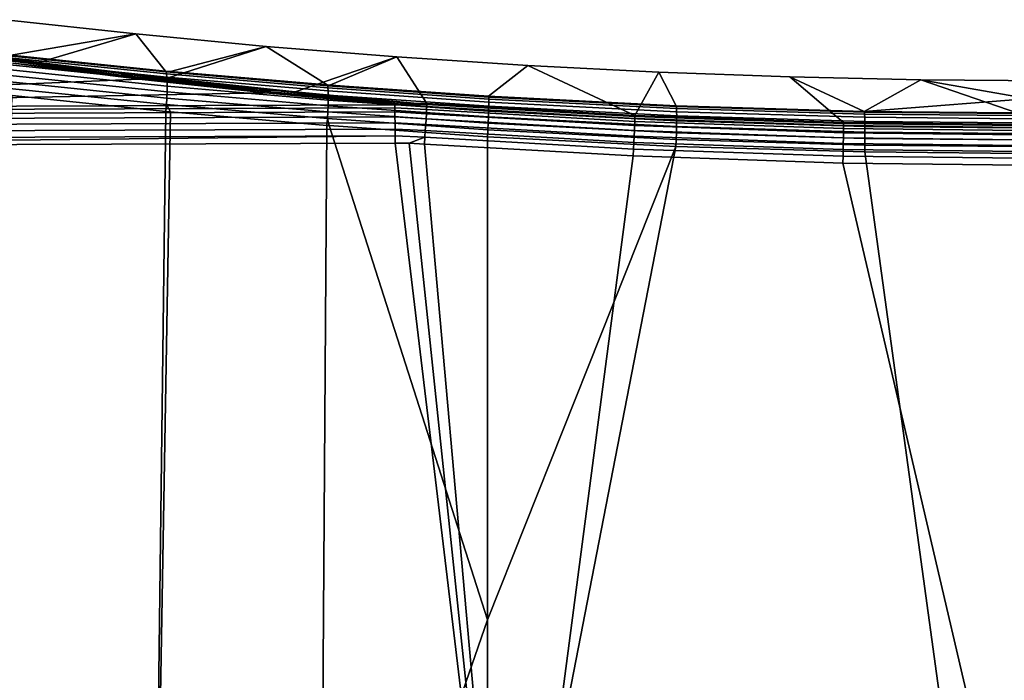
# Model space of a CAD drawing. Header units: metres. Extents: x -109 to 109, y -100 to 76.
# Tile 228 of 256: x 36 to 58, y -13 to 2. Entities that reach past the tile are written whole.
import ezdxf

# ---------------------------------------------------------------- set-up
doc = ezdxf.new("R2010")
doc.units = ezdxf.units.M
doc.layers.add('solid_21062310', color=7, linetype='CONTINUOUS')

msp = doc.modelspace()

# ---------------------------------------------------------------- linework, layer by layer
at = {"layer": 'solid_21062310'}
for points in [[(38.392796, 1.517401, -0.004598), (35.50592, 1.833802, -0.004598), (33.360806, 1.293338, 15.515099), (36.246178, 0.889141, 16.632273)], [(35.631886, 1.048451, -21.27322), (35.484779, 1.064794, -21.294153), (35.50592, 1.833802, -0.004598), (38.392796, 1.517401, -0.004598)], [(39.049953, 0.697422, -20.848969), (35.631886, 1.048451, -21.27322), (38.392796, 1.517401, -0.004598)], [(41.283974, 1.243055, -0.004598), (38.392796, 1.517401, -0.004598), (36.246178, 0.889141, 16.632273), (39.0844, 0.539949, 17.597397)], [(39.162022, 0.686843, -20.83707), (39.049953, 0.697422, -20.848969), (38.392796, 1.517401, -0.004598), (41.283974, 1.243055, -0.004598)], [(35.2369, 1.0056, 16.435404), (36.246178, 0.889141, 16.632273), (33.360806, 1.293338, 15.515099)], [(44.178497, 1.010845, -0.004598), (41.283974, 1.243055, -0.004598), (39.0844, 0.539949, 17.597397), (41.924427, 0.238284, 18.431307)], [(42.634201, 0.388266, -20.530949), (39.162022, 0.686843, -20.83707), (41.283974, 1.243055, -0.004598)], [(42.688721, 0.384029, -20.527105), (42.634201, 0.388266, -20.530949), (41.283974, 1.243055, -0.004598), (44.178497, 1.010845, -0.004598)], [(35.024994, 0.995707, 16.530619), (38.061142, 0.602364, 17.612919), (35.2369, 1.0056, 16.435404)], [(35.024994, 0.995707, 16.530619), (35.678577, 0.869834, 16.889658), (38.061142, 0.602364, 17.612919)], [(35.2369, 1.0056, 16.435404), (38.294079, 0.613345, 17.51716), (36.246178, 0.889141, 16.632273)], [(38.061142, 0.602364, 17.612919), (38.294079, 0.613345, 17.51716), (35.2369, 1.0056, 16.435404)], [(39.063736, 0.677705, -20.999353), (35.484779, 1.064794, -21.294153), (35.631886, 1.048451, -21.27322)], [(39.063736, 0.677705, -20.999353), (35.50333, 1.044341, -21.44335), (35.484779, 1.064794, -21.294153)], [(39.063736, 0.677705, -20.999353), (39.074917, 0.632863, -21.144453), (35.518784, 0.999045, -21.587305), (35.50333, 1.044341, -21.44335)], [(39.074917, 0.632863, -21.144453), (39.082851, 0.564245, -21.280167), (35.5303, 0.930235, -21.722012), (35.518784, 0.999045, -21.587305)], [(39.082851, 0.564245, -21.280167), (39.087307, 0.473816, -21.402611), (35.537552, 0.839869, -21.843645), (35.5303, 0.930235, -21.722012)], [(39.063736, 0.677705, -20.999353), (35.631886, 1.048451, -21.27322), (39.049953, 0.697422, -20.848969)], [(38.294079, 0.613345, 17.51716), (39.0844, 0.539949, 17.597397), (36.246178, 0.889141, 16.632273)], [(44.554657, -0.017586, 19.257452), (44.839008, -0.021875, 19.150274), (44.178497, 1.010845, -0.004598), (41.924427, 0.238284, 18.431307)], [(42.688721, 0.384029, -20.527105), (44.178497, 1.010845, -0.004598), (47.076077, 0.820787, -0.004598), (46.206066, 0.139978, -20.341946)], [(44.178497, 1.010845, -0.004598), (44.839008, -0.021875, 19.150274), (49.445934, -0.28518, 19.103939), (47.076077, 0.820787, -0.004598)], [(23.166414, -0.126966, 19.628342), (38.469372, 0.519519, 17.85214), (35.678577, 0.869834, 16.889658)], [(39.087307, 0.473816, -21.402611), (39.088158, 0.364166, -21.508278), (35.540333, 0.730512, -21.948748), (35.537552, 0.839869, -21.843645)], [(39.088158, 0.364166, -21.508278), (39.085384, 0.238433, -21.594143), (35.538563, 0.605272, -22.034336), (35.540333, 0.730512, -21.948748)], [(38.061142, 0.602364, 17.612919), (35.678577, 0.869834, 16.889658), (38.469372, 0.519519, 17.85214)], [(42.643158, 0.369129, -20.682213), (39.049953, 0.697422, -20.848969), (39.162022, 0.686843, -20.83707)], [(42.643158, 0.369129, -20.682213), (39.063736, 0.677705, -20.999353), (39.049953, 0.697422, -20.848969)], [(42.643158, 0.369129, -20.682213), (42.649975, 0.324649, -20.828176), (39.074917, 0.632863, -21.144453), (39.063736, 0.677705, -20.999353)], [(42.643158, 0.369129, -20.682213), (39.162022, 0.686843, -20.83707), (42.634201, 0.388266, -20.530949)], [(50.363029, -0.070988, -20.196131), (46.206066, 0.139978, -20.341946), (47.076077, 0.820787, -0.004598), (49.976208, 0.672916, -0.004598)], [(49.976208, 0.672916, -0.004598), (47.076077, 0.820787, -0.004598), (49.445934, -0.28518, 19.103939)], [(52.878544, 0.567259, -0.004598), (49.976208, 0.672916, -0.004598), (49.445934, -0.28518, 19.103939), (54.066959, -0.442601, 19.057461)], [(54.527634, -0.195581, -20.050045), (50.363029, -0.070988, -20.196131), (49.976208, 0.672916, -0.004598), (52.878544, 0.567259, -0.004598)], [(23.166414, -0.126966, 19.628342), (41.263531, 0.214611, 18.689867), (38.469372, 0.519519, 17.85214)], [(39.07906, 0.100216, -21.657751), (39.06937, -0.046526, -21.697277), (35.521702, 0.321727, -22.137859), (35.532295, 0.467708, -22.097975)], [(39.085384, 0.238433, -21.594143), (39.07906, 0.100216, -21.657751), (35.532295, 0.467708, -22.097975), (35.538563, 0.605272, -22.034336)], [(38.061142, 0.602364, 17.612919), (41.148582, 0.258359, 18.559402), (38.294079, 0.613345, 17.51716)], [(38.061142, 0.602364, 17.612919), (38.469372, 0.519519, 17.85214), (41.148582, 0.258359, 18.559402)], [(38.294079, 0.613345, 17.51716), (41.402641, 0.271251, 18.460552), (39.0844, 0.539949, 17.597397)], [(41.148582, 0.258359, 18.559402), (41.402641, 0.271251, 18.460552), (38.294079, 0.613345, 17.51716)], [(41.148582, 0.258359, 18.559402), (38.469372, 0.519519, 17.85214), (41.263531, 0.214611, 18.689867)], [(42.649975, 0.324649, -20.828176), (42.654255, 0.256181, -20.964647), (39.082851, 0.564245, -21.280167), (39.074917, 0.632863, -21.144453)], [(42.654255, 0.256181, -20.964647), (42.655872, 0.165698, -21.087694), (39.087307, 0.473816, -21.402611), (39.082851, 0.564245, -21.280167)], [(41.402641, 0.271251, 18.460552), (41.924427, 0.238284, 18.431307), (39.0844, 0.539949, 17.597397)], [(42.655872, 0.165698, -21.087694), (42.654785, 0.055804, -21.193771), (39.088158, 0.364166, -21.508278), (39.087307, 0.473816, -21.402611)], [(52.878544, 0.567259, -0.004598), (54.066959, -0.442601, 19.057461), (58.685669, -0.493421, 19.011005), (55.781902, 0.503864, -0.004598)], [(54.527634, -0.195581, -20.050045), (52.878544, 0.567259, -0.004598), (55.781902, 0.503864, -0.004598)], [(55.781902, 0.503864, -0.004598), (58.685604, 0.482733, -0.004598), (58.685604, 0.124339, -9.962011), (54.527634, -0.195581, -20.050045)], [(55.781902, 0.503864, -0.004598), (58.685669, -0.493421, 19.011005), (58.6856, -0.005937, 9.514755)], [(55.781902, 0.503864, -0.004598), (58.6856, -0.005937, 9.514755), (58.685604, 0.482733, -0.004598)], [(39.06937, -0.046526, -21.697277), (39.05687, -0.19762, -21.711512), (35.652306, 0.155204, -22.132292), (35.521702, 0.321727, -22.137859)], [(42.651024, -0.070334, -21.279825), (42.644695, -0.209083, -21.343378), (39.07906, 0.100216, -21.657751), (39.085384, 0.238433, -21.594143)], [(42.654785, 0.055804, -21.193771), (42.651024, -0.070334, -21.279825), (39.085384, 0.238433, -21.594143), (39.088158, 0.364166, -21.508278)], [(41.148582, 0.258359, 18.559402), (44.277725, -0.03333, 19.362133), (41.402641, 0.271251, 18.460552)], [(41.148582, 0.258359, 18.559402), (41.263531, 0.214611, 18.689867), (44.129009, -0.050568, 19.418442)], [(41.148582, 0.258359, 18.559402), (44.129009, -0.050568, 19.418442), (44.277725, -0.03333, 19.362133)], [(41.402641, 0.271251, 18.460552), (44.554657, -0.017586, 19.257452), (41.924427, 0.238284, 18.431307)], [(44.469532, -0.020255, 19.289583), (44.554657, -0.017586, 19.257452), (41.402641, 0.271251, 18.460552)], [(44.277725, -0.03333, 19.362133), (44.469532, -0.020255, 19.289583), (41.402641, 0.271251, 18.460552)], [(46.21022, 0.121189, -20.493814), (42.634201, 0.388266, -20.530949), (42.688721, 0.384029, -20.527105)], [(42.643158, 0.369129, -20.682213), (42.634201, 0.388266, -20.530949), (46.21022, 0.121189, -20.493814)], [(42.649975, 0.324649, -20.828176), (42.643158, 0.369129, -20.682213), (46.21022, 0.121189, -20.493814), (46.212631, 0.076974, -20.64035)], [(42.654255, 0.256181, -20.964647), (42.649975, 0.324649, -20.828176), (46.212631, 0.076974, -20.64035), (46.213234, 0.008611, -20.777319)], [(42.655872, 0.165698, -21.087694), (42.654255, 0.256181, -20.964647), (46.213234, 0.008611, -20.777319), (46.212006, -0.081922, -20.900753)], [(46.21022, 0.121189, -20.493814), (42.688721, 0.384029, -20.527105), (46.206066, 0.139978, -20.341946)], [(23.166414, -0.126966, 19.628342), (44.129009, -0.050568, 19.418442), (41.263531, 0.214611, 18.689867)], [(39.05687, -0.19762, -21.711512), (38.785477, -22.177605, -21.740738), (35.106857, -22.182114, -22.210691), (35.652306, 0.155204, -22.132292)], [(42.644695, -0.209083, -21.343378), (42.635983, -0.356447, -21.382597), (39.06937, -0.046526, -21.697277), (39.07906, 0.100216, -21.657751)], [(42.651024, -0.070334, -21.279825), (42.654785, 0.055804, -21.193771), (46.208981, -0.192005, -21.007086), (46.204254, -0.318454, -21.093237)], [(42.654785, 0.055804, -21.193771), (42.655872, 0.165698, -21.087694), (46.212006, -0.081922, -20.900753), (46.208981, -0.192005, -21.007086)], [(46.21022, 0.121189, -20.493814), (46.206066, 0.139978, -20.341946), (50.363029, -0.070988, -20.196131), (50.36758, -0.089701, -20.348068)], [(46.21022, 0.121189, -20.493814), (50.36758, -0.089701, -20.348068), (50.370918, -0.133896, -20.494669), (46.212631, 0.076974, -20.64035)], [(46.213234, 0.008611, -20.777319), (50.372944, -0.202291, -20.631687), (50.3736, -0.292908, -20.755154), (46.212006, -0.081922, -20.900753)], [(46.212631, 0.076974, -20.64035), (50.370918, -0.133896, -20.494669), (50.372944, -0.202291, -20.631687), (46.213234, 0.008611, -20.777319)], [(54.527634, -0.195581, -20.050045), (58.685604, 0.124339, -9.962011), (58.685616, -0.233507, -19.904194)], [(44.130684, -0.116867, 19.560617), (44.129009, -0.050568, 19.418442), (23.166414, -0.126966, 19.628342), (2.205485, -0.269662, 19.980417)], [(2.205485, -0.269662, 19.980417), (2.2071, -0.359644, 20.108921), (44.132298, -0.206849, 19.689119), (44.130684, -0.116867, 19.560617)], [(2.2071, -0.359644, 20.108921), (2.208615, -0.470575, 20.219845), (44.133812, -0.31778, 19.800045), (44.132298, -0.206849, 19.689119)], [(39.05687, -0.19762, -21.711512), (39.163647, -0.20779, -21.700218), (38.785477, -22.177605, -21.740738)], [(42.625233, -0.50819, -21.396278), (42.478809, -22.167618, -21.406698), (38.785477, -22.177605, -21.740738), (39.163647, -0.20779, -21.700218)], [(39.06937, -0.046526, -21.697277), (39.163647, -0.20779, -21.700218), (39.05687, -0.19762, -21.711512)], [(42.635983, -0.356447, -21.382597), (42.625233, -0.50819, -21.396278), (39.163647, -0.20779, -21.700218), (39.06937, -0.046526, -21.697277)], [(42.635983, -0.356447, -21.382597), (42.644695, -0.209083, -21.343378), (46.197956, -0.45761, -21.156717), (46.190273, -0.605448, -21.19569)], [(42.644695, -0.209083, -21.343378), (42.651024, -0.070334, -21.279825), (46.204254, -0.318454, -21.093237), (46.197956, -0.45761, -21.156717)], [(44.83918, -0.04244, 19.300575), (44.277725, -0.03333, 19.362133), (44.129009, -0.050568, 19.418442)], [(44.83918, -0.04244, 19.300575), (44.129009, -0.050568, 19.418442), (44.837505, -0.087905, 19.445295)], [(44.834114, -0.15697, 19.580322), (44.837505, -0.087905, 19.445295), (44.129009, -0.050568, 19.418442), (44.130684, -0.116867, 19.560617)], [(44.130684, -0.116867, 19.560617), (44.132298, -0.206849, 19.689119), (44.829098, -0.247672, 19.701818), (44.834114, -0.15697, 19.580322)], [(44.132298, -0.206849, 19.689119), (44.133812, -0.31778, 19.800045), (44.822605, -0.357436, 19.806335), (44.829098, -0.247672, 19.701818)], [(44.83918, -0.04244, 19.300575), (44.469532, -0.020255, 19.289583), (44.277725, -0.03333, 19.362133)], [(44.83918, -0.04244, 19.300575), (44.554657, -0.017586, 19.257452), (44.469532, -0.020255, 19.289583)], [(44.83918, -0.04244, 19.300575), (44.839008, -0.021875, 19.150274), (44.554657, -0.017586, 19.257452)], [(44.834114, -0.15697, 19.580322), (44.829098, -0.247672, 19.701818), (49.441147, -0.511215, 19.65555), (49.444073, -0.420398, 19.534042)], [(44.837505, -0.087905, 19.445295), (44.834114, -0.15697, 19.580322), (49.444073, -0.420398, 19.534042), (49.445877, -0.351255, 19.399)], [(44.83918, -0.04244, 19.300575), (44.837505, -0.087905, 19.445295), (49.445877, -0.351255, 19.399), (49.446503, -0.305751, 19.254261)], [(49.446503, -0.305751, 19.254261), (49.445934, -0.28518, 19.103939), (44.839008, -0.021875, 19.150274), (44.83918, -0.04244, 19.300575)], [(46.208981, -0.192005, -21.007086), (50.372868, -0.403121, -20.861496), (50.370766, -0.529738, -20.947634), (46.204254, -0.318454, -21.093237)], [(46.212006, -0.081922, -20.900753), (50.3736, -0.292908, -20.755154), (50.372868, -0.403121, -20.861496), (46.208981, -0.192005, -21.007086)], [(50.36758, -0.089701, -20.348068), (50.363029, -0.070988, -20.196131), (54.527634, -0.195581, -20.050045), (54.532578, -0.214211, -20.202055)], [(54.536839, -0.258365, -20.348719), (50.370918, -0.133896, -20.494669), (50.36758, -0.089701, -20.348068), (54.532578, -0.214211, -20.202055)], [(54.540287, -0.326764, -20.485788), (50.372944, -0.202291, -20.631687), (50.370918, -0.133896, -20.494669), (54.536839, -0.258365, -20.348719)], [(54.542831, -0.417425, -20.609287), (50.3736, -0.292908, -20.755154), (50.372944, -0.202291, -20.631687), (54.540287, -0.326764, -20.485788)], [(54.532578, -0.214211, -20.202055), (54.527634, -0.195581, -20.050045), (58.685616, -0.233507, -19.904194), (58.690937, -0.252045, -20.056273)], [(54.532578, -0.214211, -20.202055), (58.690937, -0.252045, -20.056273), (58.696117, -0.296139, -20.203001), (54.536839, -0.258365, -20.348719)], [(2.208615, -0.470575, 20.219845), (2.209984, -0.599084, 20.30982), (44.135181, -0.44629, 19.89002), (44.133812, -0.31778, 19.800045)], [(42.635983, -0.356447, -21.382597), (42.674751, -0.512075, -21.392803), (42.625233, -0.50819, -21.396278)], [(46.190273, -0.605448, -21.19569), (46.181847, -0.757713, -21.209011), (42.674751, -0.512075, -21.392803), (42.635983, -0.356447, -21.382597)], [(44.133812, -0.31778, 19.800045), (44.135181, -0.44629, 19.89002), (44.814816, -0.483141, 19.8909), (44.822605, -0.357436, 19.806335)], [(44.822605, -0.357436, 19.806335), (44.814816, -0.483141, 19.8909), (49.432285, -0.747007, 19.844629), (49.43718, -0.621126, 19.760069)], [(44.829098, -0.247672, 19.701818), (44.822605, -0.357436, 19.806335), (49.43718, -0.621126, 19.760069), (49.441147, -0.511215, 19.65555)], [(46.204254, -0.318454, -21.093237), (50.370766, -0.529738, -20.947634), (50.367359, -0.669095, -21.01107), (46.197956, -0.45761, -21.156717)], [(49.444073, -0.420398, 19.534042), (49.441147, -0.511215, 19.65555), (54.06739, -0.668741, 19.60914), (54.068222, -0.577856, 19.487623)], [(49.445877, -0.351255, 19.399), (49.444073, -0.420398, 19.534042), (54.068222, -0.577856, 19.487623), (54.068428, -0.508671, 19.352566)], [(49.446503, -0.305751, 19.254261), (49.445877, -0.351255, 19.399), (54.068428, -0.508671, 19.352566), (54.068001, -0.463152, 19.207806)], [(54.068001, -0.463152, 19.207806), (54.066959, -0.442601, 19.057461), (49.445934, -0.28518, 19.103939), (49.446503, -0.305751, 19.254261)], [(54.54493, -0.654452, -20.801762), (50.370766, -0.529738, -20.947634), (50.372868, -0.403121, -20.861496), (54.544395, -0.52772, -20.715641)], [(54.544395, -0.52772, -20.715641), (50.372868, -0.403121, -20.861496), (50.3736, -0.292908, -20.755154), (54.542831, -0.417425, -20.609287)], [(54.536839, -0.258365, -20.348719), (58.696117, -0.296139, -20.203001), (58.700989, -0.364512, -20.340122), (54.540287, -0.326764, -20.485788)], [(54.540287, -0.326764, -20.485788), (58.700989, -0.364512, -20.340122), (58.705418, -0.455177, -20.463654), (54.542831, -0.417425, -20.609287)], [(54.542831, -0.417425, -20.609287), (58.705418, -0.455177, -20.463654), (58.70927, -0.565507, -20.570017), (54.544395, -0.52772, -20.715641)], [(2.209984, -0.599084, 20.30982), (2.211166, -0.741266, 20.376116), (44.136364, -0.588472, 19.956314), (44.135181, -0.44629, 19.89002)], [(2.211166, -0.741266, 20.376116), (2.212125, -0.892802, 20.416712), (44.137321, -0.740008, 19.99691), (44.136364, -0.588472, 19.956314)], [(42.625233, -0.50819, -21.396278), (42.674751, -0.512075, -21.392803), (46.181385, -11.454968, -21.209026), (42.478809, -22.167618, -21.406698)], [(42.674751, -0.512075, -21.392803), (46.181847, -0.757713, -21.209011), (46.181385, -11.454968, -21.209026)], [(44.135181, -0.44629, 19.89002), (44.136364, -0.588472, 19.956314), (44.805954, -0.621217, 19.953112), (44.814816, -0.483141, 19.8909)], [(44.136364, -0.588472, 19.956314), (44.137321, -0.740008, 19.99691), (44.796268, -0.76774, 19.991201), (44.805954, -0.621217, 19.953112)], [(44.805954, -0.621217, 19.953112), (44.796268, -0.76774, 19.991201), (49.420288, -1.032015, 19.944897), (49.426601, -0.88528, 19.906828)], [(44.814816, -0.483141, 19.8909), (44.805954, -0.621217, 19.953112), (49.426601, -0.88528, 19.906828), (49.432285, -0.747007, 19.844629)], [(46.190273, -0.605448, -21.19569), (50.362747, -0.817154, -21.049971), (50.357056, -0.969628, -21.06321), (46.181847, -0.757713, -21.209011)], [(46.197956, -0.45761, -21.156717), (50.367359, -0.669095, -21.01107), (50.362747, -0.817154, -21.049971), (46.190273, -0.605448, -21.19569)], [(49.43718, -0.621126, 19.760069), (49.432285, -0.747007, 19.844629), (54.063965, -0.904734, 19.798218), (54.06596, -0.778743, 19.713663)], [(49.441147, -0.511215, 19.65555), (49.43718, -0.621126, 19.760069), (54.06596, -0.778743, 19.713663), (54.06739, -0.668741, 19.60914)], [(54.544422, -0.793948, -20.865156), (50.367359, -0.669095, -21.01107), (50.370766, -0.529738, -20.947634), (54.54493, -0.654452, -20.801762)], [(58.687119, -0.513954, 19.161373), (58.685669, -0.493421, 19.011005), (54.066959, -0.442601, 19.057461), (54.068001, -0.463152, 19.207806)], [(54.068222, -0.577856, 19.487623), (54.06739, -0.668741, 19.60914), (58.691242, -0.719558, 19.562756), (58.68998, -0.628653, 19.441227)], [(54.068001, -0.463152, 19.207806), (54.068428, -0.508671, 19.352566), (58.688591, -0.559463, 19.306154), (58.687119, -0.513954, 19.161373)], [(54.068428, -0.508671, 19.352566), (54.068222, -0.577856, 19.487623), (58.68998, -0.628653, 19.441227), (58.688591, -0.559463, 19.306154)], [(54.544395, -0.52772, -20.715641), (58.70927, -0.565507, -20.570017), (58.712437, -0.692298, -20.656122), (54.54493, -0.654452, -20.801762)], [(2.212125, -0.892802, 20.416712), (2.212826, -1.049087, 20.43038), (23.175426, -0.972689, 20.220478), (44.137321, -0.740008, 19.99691)], [(44.137321, -0.740008, 19.99691), (23.175426, -0.972689, 20.220478), (44.138027, -0.896292, 20.010578)], [(44.137321, -0.740008, 19.99691), (44.138027, -0.896292, 20.010578), (44.447399, -0.901092, 20.007481), (44.796268, -0.76774, 19.991201)], [(44.796268, -0.76774, 19.991201), (44.447399, -0.901092, 20.007481), (44.786037, -0.918545, 20.004089)], [(44.796268, -0.76774, 19.991201), (44.786037, -0.918545, 20.004089), (49.413517, -1.18304, 19.957754), (49.420288, -1.032015, 19.944897)], [(46.181385, -11.454968, -21.209026), (46.181847, -0.757713, -21.209011), (50.357056, -0.969628, -21.06321)], [(49.432285, -0.747007, 19.844629), (49.426601, -0.88528, 19.906828), (54.06147, -1.043133, 19.860403), (54.063965, -0.904734, 19.798218)], [(50.362747, -0.817154, -21.049971), (54.542885, -0.942164, -20.903986), (54.540363, -1.094805, -20.917126), (50.357056, -0.969628, -21.06321)], [(54.542885, -0.942164, -20.903986), (50.362747, -0.817154, -21.049971), (50.367359, -0.669095, -21.01107), (54.544422, -0.793948, -20.865156)], [(54.06596, -0.778743, 19.713663), (54.063965, -0.904734, 19.798218), (58.69326, -0.955627, 19.751831), (58.692348, -0.829593, 19.66728)], [(54.06739, -0.668741, 19.60914), (54.06596, -0.778743, 19.713663), (58.692348, -0.829593, 19.66728), (58.691242, -0.719558, 19.562756)], [(54.544422, -0.793948, -20.865156), (58.714825, -0.831874, -20.719473), (58.716366, -0.980183, -20.758232), (54.542885, -0.942164, -20.903986)], [(54.54493, -0.654452, -20.801762), (58.712437, -0.692298, -20.656122), (58.714825, -0.831874, -20.719473), (54.544422, -0.793948, -20.865156)], [(23.175426, -0.972689, 20.220478), (32.278339, -22.059999, 20.12933), (46.667332, -22.023781, 19.985252), (44.138027, -0.896292, 20.010578)], [(46.667332, -22.023781, 19.985252), (44.447399, -0.901092, 20.007481), (44.138027, -0.896292, 20.010578)], [(46.667332, -22.023781, 19.985252), (44.786037, -0.918545, 20.004089), (44.447399, -0.901092, 20.007481)], [(46.667332, -22.023781, 19.985252), (49.413517, -1.18304, 19.957754), (44.786037, -0.918545, 20.004089)], [(46.233288, -22.151987, -21.207214), (46.181652, -22.152231, -21.209017), (46.181385, -11.454968, -21.209026), (50.357056, -0.969628, -21.06321)], [(50.357056, -0.969628, -21.06321), (54.540363, -1.094805, -20.917126), (57.426743, -22.090111, -20.81633), (46.233288, -22.151987, -21.207214)], [(49.420288, -1.032015, 19.944897), (49.413517, -1.18304, 19.957754), (54.055283, -1.341173, 19.911276), (54.058544, -1.190004, 19.898449)], [(49.426601, -0.88528, 19.906828), (49.420288, -1.032015, 19.944897), (54.058544, -1.190004, 19.898449), (54.06147, -1.043133, 19.860403)], [(54.06147, -1.043133, 19.860403), (54.058544, -1.190004, 19.898449), (58.694408, -1.241007, 19.852026), (58.693951, -1.094078, 19.814001)], [(54.063965, -0.904734, 19.798218), (54.06147, -1.043133, 19.860403), (58.693951, -1.094078, 19.814001), (58.69326, -0.955627, 19.751831)], [(54.542885, -0.942164, -20.903986), (58.716366, -0.980183, -20.758232), (58.717014, -1.132924, -20.771273), (54.540363, -1.094805, -20.917126)], [(46.667332, -22.023781, 19.985252), (58.87627, -21.976713, 19.863003), (54.055283, -1.341173, 19.911276), (49.413517, -1.18304, 19.957754)], [(54.058544, -1.190004, 19.898449), (54.055283, -1.341173, 19.911276), (58.694614, -1.392238, 19.86482), (58.694408, -1.241007, 19.852026)], [(54.540363, -1.094805, -20.917126), (58.717014, -1.132924, -20.771273), (58.735336, -22.081423, -20.770634), (57.426743, -22.090111, -20.81633)], [(61.406338, -21.964087, 19.837667), (58.694614, -1.392238, 19.86482), (54.055283, -1.341173, 19.911276), (58.87627, -21.976713, 19.863003)], [(42.478809, -22.167618, -21.406698), (46.181385, -11.454968, -21.209026), (46.181652, -22.152231, -21.209017)]]:
    msp.add_3dface(points, dxfattribs=at)

doc.saveas('drawing.dxf')
